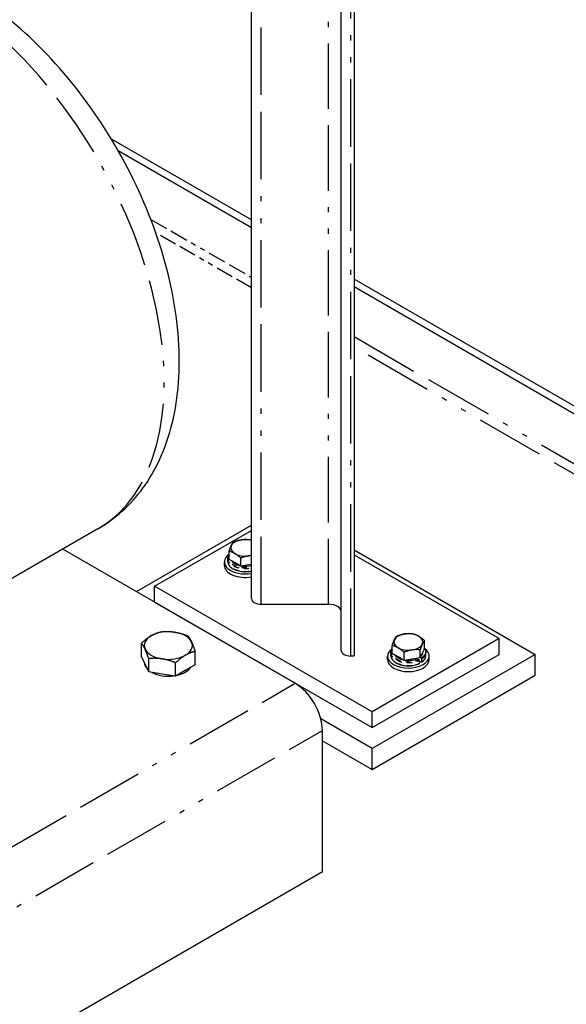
# Model space of a CAD drawing. Header units: inches. Extents: x 3 to 360, y 8 to 227.
# Tile 91 of 98: x 157 to 167, y 139 to 158. Entities that reach past the tile are written whole.
import ezdxf

# ---------------------------------------------------------------- set-up
doc = ezdxf.new("R2010")
doc.units = ezdxf.units.IN
doc.header["$LTSCALE"] = 10.666667
doc.header["$MEASUREMENT"] = 0
doc.linetypes.add('DOUBLE_DASH_DOUBLE_DOT', pattern=[0.74, 0.24, -0.06, 0.24, -0.06, 0.01, -0.06, 0.01, -0.06])
doc.layers.get('0').update_dxf_attribs({"lineweight": 25})
doc.layers.add('PHANTOM', color=7, linetype='DOUBLE_DASH_DOUBLE_DOT', lineweight=25)

msp = doc.modelspace()

# ---------------------------------------------------------------- linework, layer by layer
for p, q in [((161.177, 146.795), (161.177, 173.288)), ((162.927, 145.784), (162.927, 172.277)), ((163.177, 172.133), (163.177, 145.675)), ((161.177, 154.184), (158.444, 155.761)), ((161.177, 154.031), (158.58, 155.53)), ((187.552, 138.956), (163.177, 153.029)), ((187.419, 138.879), (163.177, 152.876)), ((158.182, 148.156), (154.831, 146.221)), ((158.932, 146.931), (161.177, 148.226)), ((159.287, 147.034), (161.177, 148.124)), ((162.029, 145.142), (157.496, 147.76)), ((163.177, 147.748), (166.712, 145.707)), ((160.715, 147.521), (160.715, 147.578)), ((160.741, 147.559), (160.741, 147.717)), ((160.856, 147.493), (160.741, 147.559)), ((160.971, 147.427), (160.971, 147.585)), ((163.177, 147.646), (166.005, 146.013)), ((160.649, 147.442), (160.649, 147.511)), ((160.971, 147.427), (160.856, 147.493)), ((161.128, 147.451), (160.971, 147.427)), ((161.177, 147.458), (161.128, 147.451)), ((159.287, 146.727), (159.287, 147.034)), ((163.53, 144.584), (159.287, 147.034)), ((159.287, 146.727), (163.53, 144.278)), ((161.367, 146.685), (162.677, 146.685)), ((166.005, 146.013), (163.53, 144.584)), ((166.005, 145.707), (166.005, 146.013)), ((159.031, 145.665), (159.031, 145.927)), ((163.923, 145.722), (163.923, 145.88)), ((164.551, 145.819), (164.509, 145.729)), ((164.551, 145.819), (164.551, 145.977)), ((159.102, 145.514), (159.031, 145.665)), ((159.172, 145.363), (159.172, 145.624)), ((160.078, 145.503), (160.078, 145.765)), ((163.117, 145.675), (163.177, 145.675)), ((163.53, 144.278), (166.005, 145.707)), ((166.712, 145.707), (163.53, 143.87)), ((163.831, 145.605), (163.831, 145.674)), ((163.897, 145.684), (163.897, 145.741)), ((164.038, 145.656), (163.923, 145.722)), ((164.153, 145.589), (164.038, 145.656)), ((164.153, 145.589), (164.153, 145.748)), ((164.467, 145.638), (164.31, 145.614)), ((164.41, 145.622), (164.443, 145.603)), ((164.467, 145.638), (164.467, 145.796)), ((164.509, 145.729), (164.467, 145.638)), ((164.493, 145.632), (164.47, 145.645)), ((164.501, 145.56), (164.501, 145.618)), ((164.577, 145.684), (164.577, 145.741)), ((164.643, 145.605), (164.643, 145.674)), ((166.712, 145.299), (166.712, 145.707)), ((159.172, 145.363), (159.102, 145.514)), ((159.695, 145.282), (159.695, 145.544)), ((160.078, 145.503), (159.886, 145.392)), ((164.31, 145.614), (164.153, 145.589)), ((164.451, 145.531), (164.451, 145.589)), ((164.451, 145.579), (164.493, 145.555)), ((159.433, 145.322), (159.172, 145.363)), ((159.695, 145.282), (159.433, 145.322)), ((159.886, 145.392), (159.695, 145.282)), ((163.53, 143.461), (166.712, 145.299)), ((163.53, 144.278), (163.53, 144.584)), ((163.53, 143.87), (162.529, 144.448)), ((162.56, 141.468), (162.56, 144.224)), ((162.56, 144.022), (163.53, 143.461)), ((163.53, 143.461), (163.53, 143.87)), ((128.619, 121.872), (162.56, 141.468))]:
    msp.add_line(p, q)
for centre, major_axis, start_param, end_param in [((161.055, 147.786), (-0.281, 0), 4.974188, 6.021386), ((161.055, 147.786), (-0.281, 0), 4.266813, 4.974188), ((161.055, 147.786), (-0.281, 0), 6.021386, 7.068583), ((161.055, 147.511), (-0.406, 0), 5.596468, 8.157436), ((161.055, 147.786), (0.281, 0), 3.926991, 4.974188), ((161.055, 147.786), (0.282, 0), 4.974188, 5.157965), ((161.055, 147.442), (-0.406, 0), 0, 1.874251), ((161.055, 147.588), (-0.282, 0), 0.366842, 1.203954), ((161.055, 147.588), (0.281, 0), 4.483652, 5.157965), ((161.367, 146.795), (-0.19, 0), 0, 1.570796), ((162.677, 146.541), (0.25, 0), 0, 1.570796), ((159.555, 145.88), (-0.469, 0), 5.497787, 6.544985), ((159.555, 145.88), (-0.469, 0), 4.45059, 5.497787), ((159.555, 145.88), (0.469, 0), 0.261799, 1.308997), ((164.237, 145.949), (-0.281, 0), 4.974188, 6.021386), ((164.237, 145.949), (-0.281, 0), 3.926991, 4.974188), ((164.237, 145.949), (0.281, 0), 6.021386, 7.068583), ((159.555, 145.88), (-0.469, 0), 0.261799, 1.308997), ((159.555, 145.88), (0.469, 0), 5.497787, 6.544985), ((164.237, 145.674), (0.406, 0), 2.454875, 6.969903), ((164.237, 145.949), (-0.281, 0), 6.021386, 7.068583), ((164.237, 145.949), (0.281, 0), 3.926991, 4.974188), ((164.237, 145.949), (0.281, 0), 4.974188, 6.021386), ((159.555, 145.88), (0.469, 0), 4.45059, 5.497787), ((163.117, 145.784), (-0.19, 0), 0, 1.570796), ((164.237, 145.751), (-0.282, 0), 0.366842, 1.203954), ((164.237, 145.751), (0.281, 0), 4.483652, 5.464725), ((164.237, 145.751), (0.282, 0), 5.769337, 6.273435), ((159.555, 145.551), (-0.469, 0), 0.010332, 0.513267), ((159.555, 145.551), (0.469, 0), 5.080206, 5.915369), ((164.237, 145.605), (0.406, 0), 3.141593, 6.283185), ((159.555, 145.551), (0.469, 0), 3.961202, 4.939977), ((162.029, 144.53), (-0.375, 0.65), 3.926991, 5.497787)]:
    msp.add_ellipse(centre, major_axis=major_axis, ratio=0.57735, start_param=start_param, end_param=end_param)
for points, knots in [([(158.182, 148.156), (158.524, 148.353), (158.821, 148.625), (159.31, 149.292), (159.491, 149.694), (159.744, 150.63), (159.79, 151.176), (159.73, 152.346), (159.613, 152.973), (159.23, 154.217), (158.965, 154.834), (158.32, 156.002), (157.94, 156.553), (157.093, 157.545), (156.627, 157.985), (155.636, 158.708), (155.111, 158.991), (154.055, 159.333), (153.522, 159.402), (152.627, 159.29), (152.26, 159.171), (151.932, 158.981)], [5.497787, 5.497787, 5.497787, 5.497787, 5.74634, 5.74634, 6.019669, 6.019669, 6.344064, 6.344064, 6.691345, 6.691345, 7.036172, 7.036172, 7.378397, 7.378397, 7.722426, 7.722426, 8.070031, 8.070031, 8.40091, 8.40091, 8.63938, 8.63938, 8.63938, 8.63938]), ([(160.715, 147.578), (160.715, 147.599), (160.721, 147.62), (160.734, 147.645), (160.738, 147.651), (160.741, 147.656)], [2.3561945, 2.3561945, 2.3561945, 2.3561945, 2.655864, 2.655864, 2.7401863, 2.7401863, 2.7401863, 2.7401863]), ([(160.715, 147.521), (160.715, 147.5), (160.721, 147.479), (160.742, 147.439), (160.758, 147.42), (160.801, 147.385), (160.827, 147.37), (160.886, 147.345), (160.919, 147.335), (160.988, 147.322), (161.024, 147.319), (161.097, 147.32), (161.133, 147.324), (161.17, 147.331), (161.173, 147.332), (161.177, 147.333)], [3.926991, 3.926991, 3.926991, 3.926991, 4.22666, 4.22666, 4.539051, 4.539051, 4.863553, 4.863553, 5.189294, 5.189294, 5.514055, 5.514055, 5.83842, 5.83842, 5.867955, 5.867955, 5.867955, 5.867955]), ([(163.897, 145.741), (163.897, 145.762), (163.903, 145.783), (163.916, 145.808), (163.92, 145.814), (163.923, 145.819)], [2.3561945, 2.3561945, 2.3561945, 2.3561945, 2.655864, 2.655864, 2.7401863, 2.7401863, 2.7401863, 2.7401863]), ([(164.551, 145.819), (164.557, 145.811), (164.562, 145.803), (164.573, 145.777), (164.577, 145.759), (164.577, 145.741)], [5.1132204, 5.1132204, 5.1132204, 5.1132204, 5.2422016, 5.2422016, 5.4977871, 5.4977871, 5.4977871, 5.4977871]), ([(163.897, 145.684), (163.897, 145.663), (163.903, 145.642), (163.924, 145.602), (163.94, 145.583), (163.982, 145.548), (164.009, 145.533), (164.068, 145.508), (164.101, 145.498), (164.17, 145.485), (164.206, 145.482), (164.279, 145.483), (164.315, 145.487), (164.383, 145.501), (164.416, 145.511), (164.446, 145.525), (164.447, 145.525), (164.449, 145.526)], [3.926991, 3.926991, 3.926991, 3.926991, 4.22666, 4.22666, 4.539051, 4.539051, 4.863553, 4.863553, 5.189294, 5.189294, 5.514055, 5.514055, 5.83842, 5.83842, 6.163265, 6.163265, 6.17813, 6.17813, 6.17813, 6.17813]), ([(164.493, 145.632), (164.494, 145.631), (164.495, 145.63), (164.497, 145.628), (164.498, 145.627), (164.5, 145.625), (164.5, 145.623), (164.501, 145.62), (164.501, 145.619), (164.501, 145.618)], [0.13298822, 0.13298822, 0.13298822, 0.13298822, 0.14412181, 0.14412181, 0.15522112, 0.15522112, 0.166282, 0.166282, 0.17731235, 0.17731235, 0.17731235, 0.17731235]), ([(164.499, 145.555), (164.509, 145.562), (164.518, 145.569), (164.534, 145.585), (164.542, 145.593), (164.554, 145.61), (164.56, 145.619), (164.568, 145.637), (164.572, 145.646), (164.576, 145.665), (164.577, 145.674), (164.577, 145.684)], [0.1047825, 0.1047825, 0.1047825, 0.1047825, 0.2409056, 0.2409056, 0.3770288, 0.3770288, 0.5131519, 0.5131519, 0.649275, 0.649275, 0.7853982, 0.7853982, 0.7853982, 0.7853982]), ([(164.451, 145.589), (164.451, 145.59), (164.451, 145.592), (164.45, 145.594), (164.45, 145.596), (164.448, 145.598), (164.447, 145.6), (164.445, 145.602), (164.444, 145.603), (164.443, 145.603)], [0.17731235, 0.17731235, 0.17731235, 0.17731235, 0.1883427, 0.1883427, 0.19940358, 0.19940358, 0.21050289, 0.21050289, 0.22163648, 0.22163648, 0.22163648, 0.22163648]), ([(164.449, 145.526), (164.449, 145.526), (164.449, 145.526), (164.45, 145.526), (164.45, 145.527), (164.451, 145.529), (164.451, 145.53), (164.451, 145.531)], [0.15380251, 0.15380251, 0.15380251, 0.15380251, 0.15522112, 0.15522112, 0.166282, 0.166282, 0.17731235, 0.17731235, 0.17731235, 0.17731235]), ([(164.501, 145.56), (164.501, 145.559), (164.501, 145.558), (164.5, 145.556), (164.5, 145.555), (164.498, 145.554), (164.497, 145.554), (164.495, 145.554), (164.494, 145.555), (164.493, 145.555)], [0.17731235, 0.17731235, 0.17731235, 0.17731235, 0.1883427, 0.1883427, 0.19940358, 0.19940358, 0.21050289, 0.21050289, 0.22163648, 0.22163648, 0.22163648, 0.22163648])]:
    msp.add_open_spline(points, degree=3, knots=knots)
for points, weights in [([(160.825, 147.899), (160.909, 147.932), (160.982, 147.943)], [1, 1.0379548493, 1]), ([(160.982, 147.943), (161.055, 147.955), (161.139, 147.947)], [1, 1.0379548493, 1]), ([(161.139, 147.947), (161.159, 147.942), (161.177, 147.936)], [1, 1.01157589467, 1.01609069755]), ([(160.741, 147.717), (160.764, 147.786), (160.783, 147.828)], [1, 1.0379548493, 1]), ([(160.783, 147.828), (160.803, 147.871), (160.825, 147.899)], [1, 1.0379548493, 1]), ([(160.856, 147.671), (160.803, 147.702), (160.741, 147.717)], [1, 1.0379548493, 1]), ([(160.971, 147.585), (160.909, 147.641), (160.856, 147.671)], [1, 1.0379548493, 1]), ([(161.128, 147.629), (161.055, 147.618), (160.971, 147.585)], [1, 1.0379548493, 1]), ([(161.177, 147.635), (161.152, 147.633), (161.128, 147.629)], [1.01656695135, 1.01221395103, 1]), ([(159.031, 145.927), (159.134, 146.02), (159.223, 146.071)], [1, 1.0379548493, 1]), ([(159.223, 146.071), (159.312, 146.123), (159.414, 146.148)], [1, 1.0379548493, 1]), ([(159.414, 146.148), (159.555, 146.16), (159.676, 146.141)], [1, 1.0379548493, 1]), ([(159.676, 146.141), (159.797, 146.123), (159.937, 146.067)], [1, 1.0379548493, 1]), ([(159.937, 146.067), (159.975, 146.02), (160.008, 145.95)], [1, 1.0379548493, 1]), ([(163.965, 145.991), (163.985, 146.033), (164.007, 146.061)], [1, 1.0379548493, 1]), ([(164.007, 146.061), (164.091, 146.095), (164.164, 146.106)], [1, 1.0379548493, 1]), ([(164.164, 146.106), (164.237, 146.118), (164.321, 146.11)], [1, 1.0379548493, 1]), ([(164.321, 146.11), (164.383, 146.095), (164.436, 146.064)], [1, 1.0379548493, 1]), ([(164.436, 146.064), (164.49, 146.033), (164.551, 145.977)], [1, 1.0379548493, 1]), ([(159.102, 145.81), (159.069, 145.88), (159.031, 145.927)], [1, 1.0379548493, 1]), ([(159.172, 145.624), (159.134, 145.74), (159.102, 145.81)], [1, 1.0379548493, 1]), ([(160.008, 145.95), (160.04, 145.88), (160.078, 145.765)], [1, 1.0379548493, 1]), ([(163.923, 145.88), (163.946, 145.949), (163.965, 145.991)], [1, 1.0379548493, 1]), ([(164.038, 145.834), (163.985, 145.865), (163.923, 145.88)], [1, 1.0379548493, 1]), ([(164.153, 145.748), (164.091, 145.804), (164.038, 145.834)], [1, 1.0379548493, 1]), ([(164.509, 145.907), (164.49, 145.865), (164.467, 145.796)], [1, 1.0379548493, 1]), ([(164.551, 145.977), (164.529, 145.949), (164.509, 145.907)], [1, 1.0379548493, 1]), ([(159.433, 145.618), (159.312, 145.637), (159.172, 145.624)], [1, 1.0379548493, 1]), ([(159.695, 145.544), (159.555, 145.599), (159.433, 145.618)], [1, 1.0379548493, 1]), ([(159.886, 145.688), (159.797, 145.637), (159.695, 145.544)], [1, 1.0379548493, 1]), ([(160.078, 145.765), (159.975, 145.74), (159.886, 145.688)], [1, 1.0379548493, 1]), ([(164.31, 145.792), (164.237, 145.781), (164.153, 145.748)], [1, 1.0379548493, 1]), ([(164.467, 145.796), (164.383, 145.804), (164.31, 145.792)], [1, 1.0379548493, 1])]:
    msp.add_rational_spline(points, weights, degree=2)
at = {"layer": 'PHANTOM', "ltscale": 0.513833}
for p, q in [((161.367, 146.685), (161.367, 173.178)), ((163.117, 145.675), (163.117, 172.168))]:
    msp.add_line(p, q, dxfattribs=at)
at = {"layer": 'PHANTOM', "ltscale": 0.499164}
msp.add_line((162.677, 146.685), (162.677, 172.422), dxfattribs=at)
at = {"layer": 'PHANTOM', "ltscale": 0.138361}
msp.add_line((159.214, 154.194), (161.177, 153.061), dxfattribs=at)
at = {"layer": 'PHANTOM', "ltscale": 0.131629}
msp.add_line((161.177, 152.857), (159.309, 153.935), dxfattribs=at)
at = {"layer": 'PHANTOM', "ltscale": 0.52414}
msp.add_line((163.177, 151.906), (186.58, 138.394), dxfattribs=at)
at = {"layer": 'PHANTOM', "ltscale": 0.520181}
msp.add_line((186.403, 138.292), (163.177, 151.702), dxfattribs=at)
at = {"layer": 'PHANTOM', "ltscale": 0.506757}
for p, q in [((128.088, 125.547), (162.029, 145.142)), ((128.619, 124.628), (162.56, 144.224))]:
    msp.add_line(p, q, dxfattribs=at)
at = {"layer": 'PHANTOM', "ltscale": 0.497507}
msp.add_ellipse((155.057, 153.569), major_axis=(3.125, -5.413), ratio=0.57735, start_param=0, end_param=3.141593, dxfattribs=at)
at = {"layer": 'PHANTOM', "ltscale": 0.036662}
msp.add_ellipse((161.055, 147.588), major_axis=(-0.328, 0), ratio=0.57735, start_param=5.987162, end_param=8.232557, dxfattribs=at)
at = {"layer": 'PHANTOM', "ltscale": 0.032726}
for centre in [(161.055, 147.578), (161.055, 147.521)]:
    msp.add_ellipse(centre, major_axis=(-0.34, 0), ratio=0.57735, start_param=0, end_param=1.935663, dxfattribs=at)
at = {"layer": 'PHANTOM', "ltscale": 0.016384}
msp.add_ellipse((164.237, 145.751), major_axis=(0.328, 0), ratio=0.57735, start_param=5.605382, end_param=6.612211, dxfattribs=at)
at = {"layer": 'PHANTOM', "ltscale": 0.041561}
msp.add_ellipse((164.237, 145.751), major_axis=(-0.328, 0), ratio=0.57735, start_param=5.987162, end_param=8.531785, dxfattribs=at)
at = {"layer": 'PHANTOM', "ltscale": 0.038096}
for centre in [(164.237, 145.741), (164.237, 145.684)]:
    msp.add_ellipse(centre, major_axis=(-0.34, 0), ratio=0.57735, start_param=0, end_param=2.252331, dxfattribs=at)
at = {"layer": 'PHANTOM', "ltscale": 0.011458}
for centre in [(164.237, 145.741), (164.237, 145.684)]:
    msp.add_ellipse(centre, major_axis=(0.34, 0), ratio=0.57735, start_param=5.60165, end_param=6.283185, dxfattribs=at)

doc.saveas('drawing.dxf')
